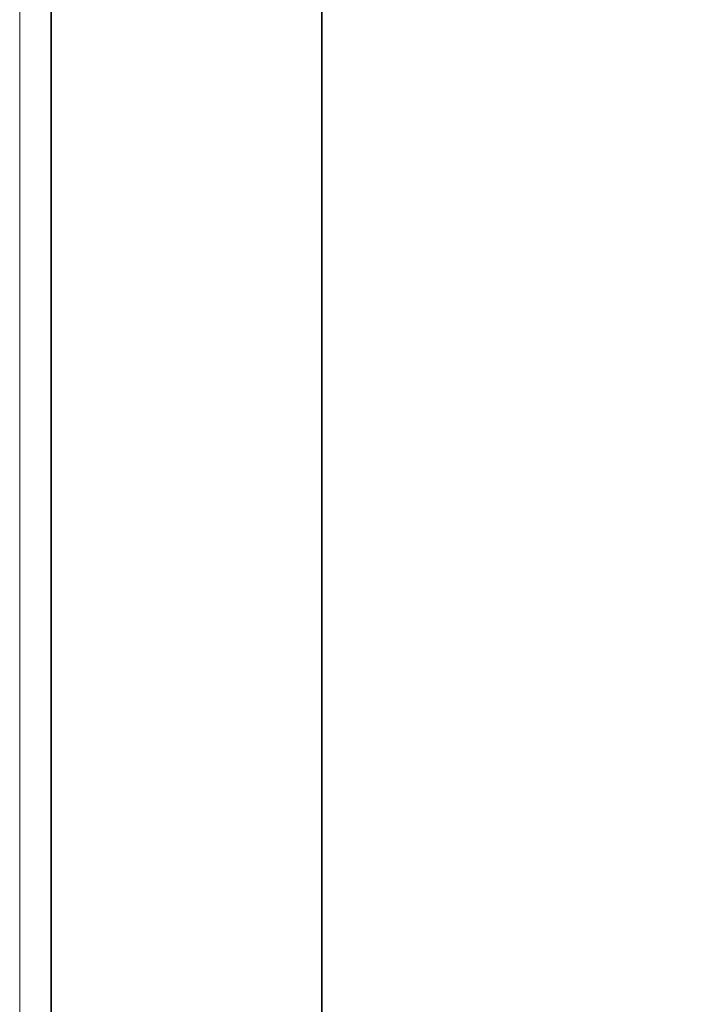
# Model space of a CAD drawing. Header units: millimetres. Extents: x 4 to 1188, y 1 to 840.
# Tile 138 of 210: x 718.5 to 727.07, y 401.68 to 414.25. Entities that reach past the tile are written whole.
import ezdxf

# ---------------------------------------------------------------- set-up
doc = ezdxf.new("R2010")
doc.units = ezdxf.units.MM
doc.layers.add('1', color=7, linetype='Continuous')
doc.styles.add('Arial Unicode MS', font='Arial Unicode MS')
doc.dimstyles.get("Standard").update_dxf_attribs({"dimtxt": 0.18, "dimasz": 0.18, "dimexe": 0.18, "dimexo": 0.0625, "dimgap": 0.09, "dimtad": 0, "dimtih": 1, "dimtoh": 1, "dimdec": 4, "dimzin": 0, "dimdsep": 46, "dimtxsty": 'Standard', "dimcen": 0.09, "dimadec": 0, "dimazin": 0, "dimtfac": 1, "dimtdec": 4, "dimtofl": 0, "dimtmove": 0, "dimatfit": 3, "dimfxl": 0, "dimtolj": 1, "dimtzin": 0, "dimarcsym": 0})

# ---------------------------------------------------------------- blocks, each defined once
blk = doc.blocks.new('_U19')
at = {"layer": '1', "color": 18, "lineweight": 35}
for p, q in [((725.929, 427.753), (752.781, 427.753)), ((750.781, 427.753), (750.781, 286.274)), ((723.352, 286.274), (752.781, 286.274))]:
    blk.add_line(p, q, dxfattribs=at)
at = {"layer": '1', "color": 18, "lineweight": 70}
for points in [[(750.781, 427.753), (751.557, 424.253), (750.005, 424.253)], [(750.781, 286.274), (750.005, 289.774), (751.557, 289.774)]]:
    blk.add_solid(points, dxfattribs=at)
at = {"layer": '1', "color": 18, "linetype": 'Continuous', "lineweight": 13, "insert": (750.026, 351.662), "char_height": 5, "attachment_point": 7, "rotation": 90, "line_spacing_factor": 1.047437, "style": 'Arial Unicode MS'}
blk.add_mtext('\\fArial Unicode MS|b0|i0;\\W1.0000;990', dxfattribs=at)

msp = doc.modelspace()

# ---------------------------------------------------------------- linework, layer by layer
at = {"layer": '1', "color": 154, "linetype": 'Continuous', "lineweight": 13}
msp.add_line((718.4952, 420.4672), (718.4952, 287.7529), dxfattribs=at)
at = {"layer": '1', "color": 154, "linetype": 'Continuous', "lineweight": 35}
for p, q in [((718.8952, 420.4672), (718.8952, 287.7529)), ((722.3524, 420.4672), (722.3524, 287.3243))]:
    msp.add_line(p, q, dxfattribs=at)

# ---------------------------------------------------------------- dimensions: what is measured, and where the dimension line sits
at = {"layer": '1', "color": 18, "linetype": 'Continuous', "lineweight": 13}
dim = msp.add_linear_dim(base=(750.7812, 286.2743), p1=(724.9294, 427.7529), p2=(692.6738, 286.2743), angle=90, dimstyle='Standard', override={"dimtxt": 5, "dimasz": 3.5, "dimexe": 2, "dimexo": 1, "dimgap": 2.5, "dimtad": 1, "dimtih": 0, "dimtoh": 0, "dimdec": 0, "dimlfac": 7, "dimzin": 8, "dimdsep": 44, "dimlunit": 2, "dimtxsty": 'Arial Unicode MS', "dimsah": 1, "dimse1": 0, "dimse2": 0, "dimsd1": 0, "dimsd2": 0, "dimclrd": 18, "dimclre": 18, "dimclrt": 18, "dimtol": 0, "dimtm": -0.1, "dimtfac": 0.4, "dimtdec": 2, "dimtofl": 1, "dimtmove": 0, "dimtzin": 8, "dimlwd": 35, "dimlwe": 35}, dxfattribs=at)
dim.commit()
dim.dimension.update_dxf_attribs({"geometry": '_U19', "text_midpoint": (750.7812, 357.0136), "dimtype": 160})

doc.saveas('drawing.dxf')
